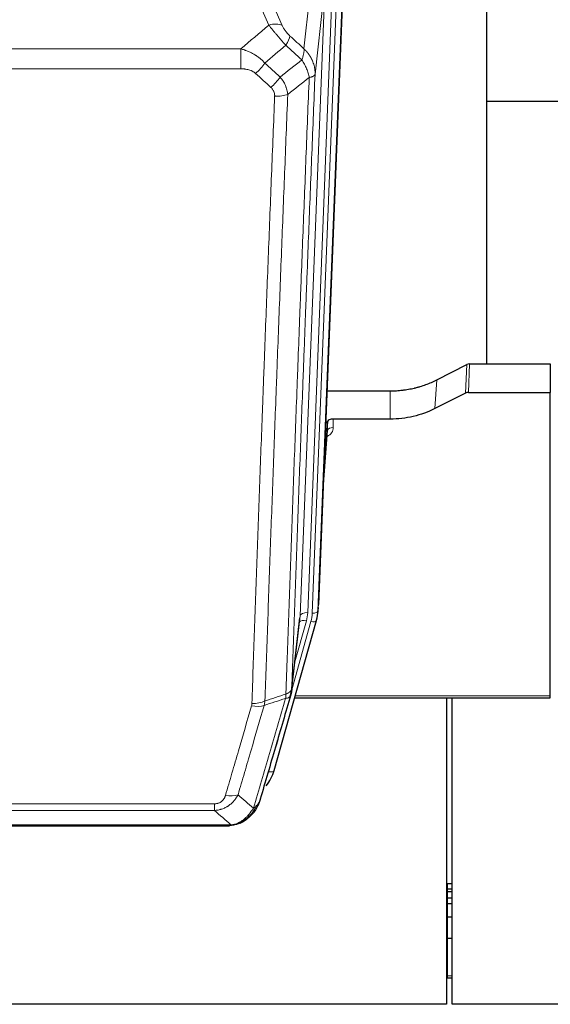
# Model space of a CAD drawing. Header units: inches. Extents: x 0 to 23760, y -13 to 16800.
# Tile 10 of 209: x 3638 to 3917, y 5763 to 6280. Entities that reach past the tile are written whole.
import ezdxf

# ---------------------------------------------------------------- set-up
doc = ezdxf.new("R2010")
doc.units = ezdxf.units.IN
doc.layers.add('254', color=7, linetype='Continuous', true_color=0xffffff)

msp = doc.modelspace()

# ---------------------------------------------------------------- linework, layer by layer
at = {"layer": '254', "color": 110, "linetype": 'Continuous', "lineweight": 13}
for p, q in [((3787.509, 6265.1), (3792.734, 6312.3)), ((3764.808, 6303.029), (3776.082, 6277.35)), ((3802.563, 6300.781), (3789.497, 5968.887)), ((3791.844, 5968.595), (3804.955, 6301.617)), ((3807.949, 6302.837), (3794.838, 5969.815)), ((3769.021, 6277.5), (3760.965, 6295.847)), ((3785.505, 5967.26), (3798.571, 6299.154)), ((3798.571, 6299.154), (3793.324, 6251.748)), ((3521.222, 6264.98), (3754.394, 6264.98)), ((3754.394, 6254.549), (3754.394, 6264.98)), ((3754.394, 6254.549), (3521.222, 6254.549)), ((3872.352, 6084.21), (3872.922, 6099.196)), ((3874.421, 6099.552), (3873.85, 6084.562)), ((3856.187, 6076.036), (3857.243, 6091.168)), ((3832.808, 6070.551), (3832.808, 6085.36)), ((3802.905, 6070.551), (3802.915, 6066.134)), ((3797.71, 6036.536), (3799.917, 6064.723)), ((3794.838, 5969.815), (3795.212, 5973.073)), ((3781.074, 5928.359), (3791.147, 5964.193)), ((3781.128, 5929.08), (3785.505, 5967.26)), ((3782.774, 5943.048), (3788.8, 5964.486)), ((3782.875, 5925.082), (3916.808, 5925.082)), ((3768.973, 5885.307), (3773.698, 5902.119)), ((3535.136, 5868.453), (3740.479, 5868.453)), ((3740.479, 5864.92), (3740.479, 5868.453)), ((3740.479, 5864.92), (3535.136, 5864.92)), ((3526.405, 5857.452), (3749.21, 5857.452)), ((3753.91, 5858.294), (3753.979, 5858.451)), ((3862.808, 5826.602), (3862.808, 5823.74)), ((3862.808, 5823.74), (3862.808, 5822.433)), ((3862.808, 5822.433), (3862.808, 5819.037)), ((3862.808, 5819.037), (3862.808, 5815.989)), ((3862.808, 5815.989), (3862.808, 5808.989)), ((3862.808, 5808.989), (3862.808, 5797.902)), ((3862.808, 5797.902), (3862.808, 5778.115)), ((3862.292, 5778.115), (3862.808, 5778.115)), ((3862.808, 5778.115), (3862.808, 5777.019)), ((3862.808, 5778.115), (3865.323, 5778.115))]:
    msp.add_line(p, q, dxfattribs=at)
at = {"layer": '254', "color": 2, "linetype": 'Continuous', "lineweight": 25}
for p, q in [((3883.468, 6099.559), (3883.468, 6313.122)), ((3808.33, 6306.274), (3795.212, 5973.073)), ((3955.501, 6237.402), (3883.52, 6237.402)), ((3857.243, 6091.168), (3872.922, 6099.196)), ((3874.421, 6099.552), (3916.808, 6099.552)), ((3916.808, 6099.552), (3916.808, 6084.562)), ((3799.633, 6085.36), (3832.808, 6085.36)), ((3872.352, 6084.21), (3856.187, 6076.036)), ((3873.85, 6084.562), (3916.808, 6084.562)), ((3916.808, 5925.082), (3916.808, 6084.562)), ((3799.906, 6069.3), (3798.084, 6046.018)), ((3799.917, 6064.723), (3799.906, 6069.3)), ((3832.808, 6070.551), (3802.905, 6070.551)), ((3797.703, 6036.345), (3799.91, 6064.544)), ((3794.716, 5968.23), (3795.09, 5971.488)), ((3771.861, 5885.881), (3794.035, 5964.767)), ((3780.999, 5927.568), (3785.415, 5966.087)), ((3794.035, 5964.767), (3794.054, 5964.863)), ((3782.588, 5924.051), (3916.808, 5924.051)), ((3862.308, 5924.051), (3862.308, 5763.117)), ((3865.308, 5763.117), (3865.308, 5924.051)), ((3916.808, 5924.051), (3916.808, 5925.082)), ((3528.747, 5856.789), (3746.868, 5856.789)), ((3753.81, 5858.265), (3753.91, 5858.294)), ((3862.292, 5826.602), (3862.808, 5826.602)), ((3862.808, 5826.602), (3865.323, 5826.602)), ((3862.292, 5823.74), (3862.808, 5823.74)), ((3862.292, 5822.433), (3862.808, 5822.433)), ((3862.292, 5819.037), (3862.808, 5819.037)), ((3862.808, 5823.74), (3865.323, 5823.74)), ((3862.808, 5822.433), (3865.323, 5822.433)), ((3862.808, 5819.037), (3865.323, 5819.037)), ((3862.292, 5815.989), (3862.808, 5815.989)), ((3862.808, 5815.989), (3865.323, 5815.989)), ((3862.292, 5808.989), (3862.808, 5808.989)), ((3862.808, 5808.989), (3865.323, 5808.989)), ((3862.292, 5797.902), (3862.808, 5797.902)), ((3862.808, 5797.902), (3865.323, 5797.902)), ((3862.292, 5777.019), (3862.808, 5777.019)), ((3862.808, 5777.019), (3865.323, 5777.019)), ((3862.308, 5763.117), (2769.529, 5763.117)), ((4982.308, 5763.117), (3865.308, 5763.117))]:
    msp.add_line(p, q, dxfattribs=at)
at = {"layer": '254', "color": 110, "linetype": 'Continuous', "lineweight": 13}
for centre, major_axis, ratio, start_param, end_param in [((3769.021, 6271.328), (-9.156, -4.02), 0.5833249, 3.617995, 4.4616661), ((3773.108, 6265.73), (-6.719, -7.407), 0.3029797, 1.994528, 2.7400357), ((3762.152, 6256.343), (-6.736, -7.391), 0.3030979, 1.2497453, 1.9956357), ((3770.161, 6249.051), (6.729, 7.397), 0.3051216, 4.388767, 5.1358022), ((3772.133, 6244.457), (-9.992, 0.404), 0.431453, 1.5882535, 2.3480729), ((3796.912, 6066.134), (6.003, -0.046), 0.8757409, 5.1963204, 6.2920244), ((3802.915, 6064.68), (-3, -0.007), 0.4848086, 4.7112485, 6.2484184), ((3789.497, 5967.04), (3.997, -0.157), 0.4614673, 1.5889619, 3.1073983), ((3765.479, 5969.637), (24.033, -0.038), 0.8858289, 6.0405671, 6.2497185), ((3791.844, 5969.98), (2.998, -0.118), 0.4614673, 4.7305545, 6.248991), ((3788.8, 5962.639), (3.851, -1.082), 0.4480327, 1.6960734, 2.8915811), ((3767.826, 5969.345), (24.033, -0.038), 0.8858289, 6.0405671, 6.2497185), ((3791.147, 5965.579), (2.888, -0.812), 0.4480327, 4.837666, 6.2831701), ((3760.175, 5926.73), (-9.994, 0.345), 0.559112, 1.5901207, 2.34753), ((3759.987, 5925.558), (-9.604, 2.788), 0.5442898, 1.7274916, 2.473129), ((3768.973, 5886.693), (2.888, -0.812), 0.4480327, 4.837666, 6.2831701), ((3746.326, 5878.675), (9.598, -2.808), 0.562843, 4.8755761, 5.6185342)]:
    msp.add_ellipse(centre, major_axis=major_axis, ratio=ratio, start_param=start_param, end_param=end_param, dxfattribs=at)
at = {"layer": '254', "color": 2, "linetype": 'Continuous', "lineweight": 25}
for centre, major_axis, ratio, start_param, end_param in [((3874.422, 6096.89), (3, -0.007), 0.8874311, 1.5734878, 2.096692), ((3873.853, 6081.933), (3, -0.011), 0.8761328, 1.5751062, 2.0983104), ((3802.904, 6069.257), (-3, 0), 0.4313147, 4.7122344, 6.2494043), ((3767.826, 5970.73), (27.027, -0.37), 0.8864308, 6.0512739, 6.2604253), ((3745.666, 5891.894), (27.014, -0.465), 0.8900028, 5.6785113, 6.0539117)]:
    msp.add_ellipse(centre, major_axis=major_axis, ratio=ratio, start_param=start_param, end_param=end_param, dxfattribs=at)
at = {"layer": '254', "color": 110, "linetype": 'Continuous', "lineweight": 13}
for points in [[(3754.394, 6264.98), (3759.266, 6269.156), (3764.142, 6273.329), (3769.021, 6277.5)], [(3780.169, 6271.752), (3782.615, 6269.533), (3785.062, 6267.315), (3787.509, 6265.1)], [(3777.916, 6266.92), (3774.265, 6263.791), (3770.617, 6260.661), (3766.97, 6257.529)], [(3786.403, 6259.214), (3783.574, 6261.78), (3780.745, 6264.349), (3777.916, 6266.92)], [(3774.983, 6250.218), (3778.792, 6253.212), (3782.598, 6256.21), (3786.403, 6259.214)], [(3766.97, 6257.529), (3769.641, 6255.09), (3772.312, 6252.653), (3774.983, 6250.218)], [(3770.161, 6244.752), (3767.491, 6247.19), (3764.822, 6249.631), (3762.152, 6252.073)], [(3790.268, 6249.968), (3786.519, 6247.007), (3782.769, 6244.052), (3779.016, 6241.1)], [(3777.827, 5923.781), (3774.08, 5922.566), (3770.332, 5921.349), (3766.584, 5920.13)], [(3767.042, 5922.503), (3767.002, 5922.096), (3766.884, 5921.293), (3766.696, 5920.514), (3766.584, 5920.13)], [(3767.042, 5922.503), (3770.708, 5923.694), (3774.374, 5924.884), (3778.039, 5926.071)], [(3752.906, 5873.133), (3755.61, 5870.814), (3758.299, 5868.494), (3760.973, 5866.171)], [(3749.21, 5857.452), (3746.317, 5859.944), (3743.407, 5862.433), (3740.479, 5864.92)]]:
    msp.add_open_spline(points, degree=3, dxfattribs=at)
for points, knots in [([(3769.021, 6277.5), (3769.343, 6277.099), (3769.673, 6276.69), (3770.35, 6275.857), (3770.698, 6275.433), (3771.231, 6274.784), (3771.412, 6274.565), (3771.685, 6274.235), (3771.777, 6274.124), (3771.915, 6273.957), (3771.962, 6273.901), (3772.054, 6273.79), (3772.101, 6273.734), (3772.519, 6273.231), (3773.27, 6272.333), (3774.035, 6271.428), (3774.614, 6270.746), (3774.808, 6270.518), (3775.1, 6270.176), (3775.198, 6270.061), (3775.344, 6269.89), (3775.393, 6269.833), (3775.491, 6269.718), (3775.54, 6269.661), (3775.98, 6269.148), (3776.37, 6268.696), (3777.146, 6267.801), (3777.532, 6267.358), (3777.916, 6266.92)], [0, 0, 0, 0, 0.125, 0.125, 0.25, 0.25, 0.3125, 0.3125, 0.34375, 0.34375, 0.359375, 0.359375, 0.375, 0.375, 0.5, 0.625, 0.625, 0.6875, 0.6875, 0.71875, 0.71875, 0.734375, 0.734375, 0.75, 0.75, 0.875, 0.875, 1, 1, 1, 1]), ([(3780.169, 6271.752), (3779.95, 6271.951), (3779.734, 6272.157), (3779.308, 6272.587), (3779.098, 6272.809), (3778.84, 6273.098), (3778.789, 6273.156), (3778.687, 6273.273), (3778.536, 6273.449), (3778.39, 6273.626), (3778.103, 6273.983), (3777.921, 6274.223), (3777.571, 6274.708), (3777.404, 6274.953), (3777.224, 6275.231), (3777.205, 6275.262), (3777.165, 6275.324), (3777.107, 6275.416), (3776.974, 6275.631), (3776.867, 6275.814), (3776.659, 6276.176), (3776.531, 6276.415), (3776.293, 6276.886), (3776.183, 6277.119), (3776.082, 6277.35)], [0, 0, 0, 0, 0.125, 0.125, 0.25, 0.25, 0.28125, 0.28125, 0.3125, 0.375, 0.375, 0.5, 0.5, 0.625, 0.625, 0.640625, 0.640625, 0.65625, 0.6875, 0.75, 0.75, 0.875, 0.875, 1, 1, 1, 1]), ([(3754.394, 6264.98), (3754.991, 6264.828), (3755.659, 6264.634), (3756.323, 6264.414), (3756.47, 6264.364), (3756.544, 6264.339), (3756.764, 6264.263), (3756.911, 6264.211), (3757.348, 6264.05), (3757.638, 6263.939), (3758.5, 6263.589), (3759.065, 6263.337), (3760.178, 6262.792), (3760.725, 6262.499), (3761.531, 6262.029), (3761.93, 6261.786), (3762.324, 6261.531), (3762.52, 6261.402), (3762.585, 6261.358), (3762.715, 6261.27), (3762.78, 6261.226), (3763.359, 6260.827), (3763.855, 6260.455), (3764.81, 6259.678), (3765.269, 6259.272), (3766.149, 6258.427), (3766.569, 6257.987), (3766.97, 6257.529)], [0, 0, 0, 0, 0.125, 0.140625, 0.140625, 0.15625, 0.15625, 0.1875, 0.1875, 0.25, 0.25, 0.375, 0.375, 0.5, 0.5, 0.5625, 0.59375, 0.59375, 0.609375, 0.609375, 0.625, 0.625, 0.75, 0.75, 0.875, 0.875, 1, 1, 1, 1]), ([(3787.509, 6265.1), (3787.555, 6264.727), (3787.564, 6264.316), (3787.523, 6263.651), (3787.501, 6263.421), (3787.438, 6262.947), (3787.398, 6262.703), (3787.302, 6262.202), (3787.245, 6261.945), (3787.116, 6261.421), (3787.044, 6261.154), (3786.885, 6260.612), (3786.798, 6260.336), (3786.61, 6259.779), (3786.51, 6259.497), (3786.403, 6259.214)], [0, 0, 0, 0, 0.25, 0.25, 0.375, 0.375, 0.5, 0.5, 0.625, 0.625, 0.75, 0.75, 0.875, 0.875, 1, 1, 1, 1]), ([(3787.509, 6265.1), (3787.526, 6265.083), (3787.56, 6265.049), (3787.612, 6264.999), (3787.663, 6264.948), (3787.714, 6264.897), (3787.765, 6264.846), (3787.816, 6264.795), (3787.866, 6264.744), (3787.917, 6264.692), (3787.967, 6264.641), (3788.017, 6264.589), (3788.067, 6264.537), (3788.117, 6264.485), (3788.166, 6264.432), (3788.216, 6264.38), (3788.265, 6264.327), (3788.314, 6264.274), (3788.363, 6264.221), (3788.412, 6264.168), (3788.461, 6264.114), (3788.509, 6264.061), (3788.557, 6264.007), (3788.605, 6263.953), (3788.653, 6263.899), (3788.701, 6263.845), (3788.749, 6263.79), (3788.796, 6263.736), (3788.843, 6263.681), (3788.89, 6263.626), (3788.937, 6263.571), (3788.984, 6263.516), (3789.03, 6263.46), (3789.077, 6263.405), (3789.123, 6263.349), (3789.169, 6263.293), (3789.214, 6263.237), (3789.26, 6263.181), (3789.305, 6263.124), (3789.35, 6263.068), (3789.395, 6263.011), (3789.44, 6262.954), (3789.485, 6262.897), (3789.529, 6262.84), (3789.573, 6262.782), (3789.617, 6262.725), (3789.661, 6262.667), (3789.704, 6262.609), (3789.748, 6262.551), (3789.791, 6262.493), (3789.834, 6262.435), (3789.877, 6262.376), (3789.919, 6262.318), (3789.962, 6262.259), (3790.004, 6262.2), (3790.046, 6262.141), (3790.087, 6262.082), (3790.129, 6262.022), (3790.17, 6261.963), (3790.211, 6261.903), (3790.252, 6261.843), (3790.293, 6261.783), (3790.333, 6261.723), (3790.373, 6261.663), (3790.413, 6261.602), (3790.453, 6261.542), (3790.492, 6261.481), (3790.532, 6261.42), (3790.571, 6261.359), (3790.61, 6261.298), (3790.648, 6261.236), (3790.687, 6261.175), (3790.725, 6261.113), (3790.763, 6261.051), (3790.8, 6260.99), (3790.838, 6260.927), (3790.875, 6260.865), (3790.912, 6260.803), (3790.949, 6260.74), (3790.985, 6260.678), (3791.022, 6260.615), (3791.058, 6260.552), (3791.094, 6260.489), (3791.129, 6260.426), (3791.164, 6260.363), (3791.199, 6260.299), (3791.234, 6260.236), (3791.269, 6260.172), (3791.303, 6260.108), (3791.337, 6260.044), (3791.371, 6259.98), (3791.405, 6259.916), (3791.438, 6259.852), (3791.471, 6259.787), (3791.504, 6259.722), (3791.536, 6259.658), (3791.569, 6259.593), (3791.601, 6259.528), (3791.633, 6259.463), (3791.664, 6259.397), (3791.695, 6259.332), (3791.726, 6259.267), (3791.757, 6259.201), (3791.788, 6259.135), (3791.818, 6259.069), (3791.848, 6259.003), (3791.878, 6258.937), (3791.907, 6258.871), (3792.105, 6258.42), (3792.439, 6257.57), (3792.828, 6256.302), (3793.114, 6255.003), (3793.291, 6253.681), (3793.334, 6252.754), (3793.334, 6252.23), (3793.333, 6252.109), (3793.331, 6251.989), (3793.328, 6251.869), (3793.325, 6251.788), (3793.324, 6251.748)], [0, 0, 0, 0, 0.0045083, 0.0090195, 0.0135338, 0.0180512, 0.0225715, 0.0270949, 0.0316214, 0.0361509, 0.0406834, 0.0452189, 0.0497575, 0.0542992, 0.0588439, 0.0633916, 0.0679424, 0.0724963, 0.0770532, 0.0816132, 0.0861762, 0.0907423, 0.0953114, 0.0998837, 0.104459, 0.1090373, 0.1136188, 0.1182033, 0.1227909, 0.1273815, 0.1319753, 0.1365721, 0.141172, 0.145775, 0.1503811, 0.1549903, 0.1596025, 0.1642179, 0.1688364, 0.1734579, 0.1780826, 0.1827103, 0.1873412, 0.1919752, 0.1966123, 0.2012524, 0.2058957, 0.2105422, 0.2151917, 0.2198443, 0.2245001, 0.229159, 0.233821, 0.2384861, 0.2431544, 0.2478258, 0.2525003, 0.2571779, 0.2618587, 0.2665427, 0.2712297, 0.2759199, 0.2806133, 0.2853097, 0.2900094, 0.2947122, 0.2994181, 0.3041272, 0.3088394, 0.3135548, 0.3182733, 0.322995, 0.3277199, 0.3324479, 0.3371791, 0.3419135, 0.346651, 0.3513917, 0.3561355, 0.3608826, 0.3656328, 0.3703861, 0.3751427, 0.3799024, 0.3846654, 0.3894315, 0.3942008, 0.3989732, 0.4037489, 0.4085278, 0.4133098, 0.4180951, 0.4228835, 0.4276751, 0.43247, 0.437268, 0.4420692, 0.4468737, 0.4516813, 0.4564922, 0.4613063, 0.4661235, 0.470944, 0.4757677, 0.4805947, 0.4854248, 0.4902582, 0.4950947, 0.4999345, 0.5888915, 0.6791125, 0.7706071, 0.8633844, 0.9574535, 0.965938, 0.9744348, 0.9829441, 0.9914659, 1, 1, 1, 1]), ([(3786.403, 6259.214), (3786.906, 6258.465), (3787.368, 6257.699), (3787.995, 6256.537), (3788.192, 6256.147), (3788.564, 6255.366), (3788.739, 6254.975), (3789.227, 6253.801), (3789.504, 6253.019), (3789.961, 6251.475), (3790.139, 6250.712), (3790.268, 6249.968)], [0, 0, 0, 0, 0.25, 0.25, 0.375, 0.375, 0.5, 0.5, 0.75, 0.75, 1, 1, 1, 1]), ([(3754.394, 6254.549), (3754.748, 6254.549), (3755.101, 6254.538), (3755.542, 6254.511), (3755.63, 6254.505), (3755.806, 6254.492), (3755.894, 6254.484), (3756.158, 6254.459), (3756.333, 6254.44), (3756.855, 6254.373), (3757.199, 6254.316), (3757.882, 6254.177), (3758.22, 6254.095), (3758.887, 6253.9), (3759.217, 6253.789), (3759.583, 6253.644), (3759.623, 6253.628), (3759.704, 6253.594), (3759.824, 6253.544), (3760.102, 6253.422), (3760.334, 6253.308), (3760.788, 6253.07), (3761.08, 6252.895), (3761.636, 6252.512), (3761.902, 6252.302), (3762.152, 6252.073)], [0, 0, 0, 0, 0.125, 0.125, 0.15625, 0.15625, 0.1875, 0.1875, 0.25, 0.25, 0.375, 0.375, 0.5, 0.5, 0.625, 0.625, 0.640625, 0.640625, 0.65625, 0.6875, 0.75, 0.75, 0.875, 0.875, 1, 1, 1, 1]), ([(3774.983, 6250.218), (3775.274, 6249.874), (3775.551, 6249.523), (3775.88, 6249.075), (3775.945, 6248.985), (3776.073, 6248.804), (3776.136, 6248.713), (3776.323, 6248.44), (3776.443, 6248.257), (3776.792, 6247.704), (3777.227, 6246.957), (3777.6, 6246.194), (3777.856, 6245.615), (3777.937, 6245.421), (3778.053, 6245.128), (3778.091, 6245.03), (3778.164, 6244.834), (3778.2, 6244.736), (3778.372, 6244.245), (3778.493, 6243.853), (3778.7, 6243.067), (3778.874, 6242.281), (3778.98, 6241.494), (3779.016, 6241.1)], [0, 0, 0, 0, 0.125, 0.125, 0.15625, 0.15625, 0.1875, 0.1875, 0.25, 0.25, 0.375, 0.5, 0.5, 0.5625, 0.5625, 0.59375, 0.59375, 0.625, 0.625, 0.75, 0.75, 0.875, 1, 1, 1, 1]), ([(3778.039, 5926.071), (3778.095, 5927.683), (3778.151, 5929.297), (3778.263, 5932.526), (3778.431, 5937.373), (3778.827, 5948.708), (3779.17, 5958.468), (3779.863, 5978.044), (3780.804, 6004.3), (3782.262, 6044.145), (3783.267, 6071.016), (3783.841, 6086.217), (3783.904, 6087.907), (3784.032, 6091.29), (3784.225, 6096.367), (3784.676, 6108.238), (3785.068, 6118.453), (3785.396, 6126.987), (3785.462, 6128.695), (3785.594, 6132.113), (3785.792, 6137.243), (3786.257, 6149.235), (3786.66, 6159.551), (3787.472, 6180.233), (3788.569, 6207.941), (3789.697, 6235.915), (3790.268, 6249.968)], [0, 0, 0, 0, 0.015625, 0.015625, 0.03125, 0.0625, 0.125, 0.125, 0.25, 0.375, 0.5, 0.5, 0.515625, 0.515625, 0.53125, 0.5625, 0.625, 0.625, 0.640625, 0.640625, 0.65625, 0.6875, 0.75, 0.75, 0.875, 1, 1, 1, 1]), ([(3793.324, 6251.748), (3792.754, 6237.748), (3791.629, 6209.881), (3790.535, 6182.277), (3789.726, 6161.673), (3789.324, 6151.396), (3788.86, 6139.449), (3788.663, 6134.338), (3788.531, 6130.933), (3788.465, 6129.232), (3788.138, 6120.73), (3787.747, 6110.554), (3787.297, 6098.728), (3787.105, 6093.67), (3786.977, 6090.3), (3786.914, 6088.616), (3786.341, 6073.472), (3785.34, 6046.704), (3783.885, 6007.01), (3782.479, 5967.776), (3781.573, 5941.927), (3781.128, 5929.08)], [0, 0, 0, 0, 0.125, 0.25, 0.25, 0.3125, 0.34375, 0.359375, 0.359375, 0.375, 0.375, 0.4375, 0.46875, 0.484375, 0.484375, 0.5, 0.5, 0.625, 0.75, 0.875, 1, 1, 1, 1]), ([(3790.268, 6249.968), (3790.495, 6250.004), (3790.711, 6250.046), (3791.121, 6250.142), (3791.315, 6250.195), (3791.679, 6250.311), (3791.849, 6250.375), (3792.163, 6250.51), (3792.308, 6250.583), (3792.569, 6250.736), (3792.686, 6250.817), (3792.892, 6250.986), (3792.981, 6251.075), (3793.204, 6251.349), (3793.294, 6251.544), (3793.324, 6251.748)], [0, 0, 0, 0, 0.125, 0.125, 0.25, 0.25, 0.375, 0.375, 0.5, 0.5, 0.625, 0.625, 0.75, 0.75, 1, 1, 1, 1]), ([(3770.161, 6244.752), (3770.327, 6244.599), (3770.485, 6244.441), (3770.671, 6244.233), (3770.708, 6244.192), (3770.78, 6244.107), (3770.816, 6244.064), (3770.92, 6243.935), (3770.987, 6243.847), (3771.18, 6243.581), (3771.414, 6243.216), (3771.605, 6242.831), (3771.731, 6242.534), (3771.77, 6242.434), (3771.824, 6242.282), (3771.842, 6242.231), (3771.875, 6242.129), (3771.891, 6242.077), (3771.967, 6241.82), (3772.015, 6241.613), (3772.088, 6241.197), (3772.112, 6240.987), (3772.139, 6240.565), (3772.142, 6240.353), (3772.133, 6240.14)], [0, 0, 0, 0, 0.125, 0.125, 0.15625, 0.15625, 0.1875, 0.1875, 0.25, 0.25, 0.375, 0.5, 0.5, 0.5625, 0.5625, 0.59375, 0.59375, 0.625, 0.625, 0.75, 0.75, 0.875, 0.875, 1, 1, 1, 1]), ([(3760.175, 5921.137), (3760.612, 5933.85), (3761.503, 5959.428), (3762.423, 5985.308), (3763.125, 6004.831), (3763.361, 6011.357), (3763.837, 6024.448), (3764.077, 6031.012), (3764.802, 6050.761), (3765.293, 6063.999), (3765.917, 6080.634), (3766.042, 6083.965), (3766.294, 6090.636), (3766.672, 6100.654), (3767.054, 6110.708), (3767.825, 6130.867), (3768.867, 6157.875), (3770.475, 6198.779), (3771.576, 6226.309), (3772.133, 6240.14)], [0, 0, 0, 0, 0.125, 0.25, 0.25, 0.3125, 0.3125, 0.375, 0.375, 0.5, 0.5, 0.53125, 0.53125, 0.5625, 0.625, 0.625, 0.75, 0.875, 1, 1, 1, 1]), ([(3779.016, 6241.1), (3778.458, 6227.288), (3777.356, 6199.792), (3775.746, 6158.94), (3774.703, 6131.966), (3773.931, 6111.833), (3773.548, 6101.792), (3773.169, 6091.786), (3772.918, 6085.124), (3772.792, 6081.797), (3772.168, 6065.183), (3771.676, 6051.963), (3770.95, 6032.239), (3770.709, 6025.683), (3770.233, 6012.609), (3769.997, 6006.09), (3769.294, 5986.592), (3768.372, 5960.745), (3767.48, 5935.2), (3767.042, 5922.503)], [0, 0, 0, 0, 0.125, 0.25, 0.375, 0.375, 0.4375, 0.46875, 0.46875, 0.5, 0.5, 0.625, 0.625, 0.6875, 0.6875, 0.75, 0.75, 0.875, 1, 1, 1, 1]), ([(3778.039, 5926.071), (3778.052, 5926.076), (3778.077, 5926.086), (3778.115, 5926.1), (3778.153, 5926.115), (3778.191, 5926.13), (3778.23, 5926.145), (3778.268, 5926.16), (3778.307, 5926.176), (3778.345, 5926.192), (3778.384, 5926.208), (3778.423, 5926.225), (3778.462, 5926.241), (3778.501, 5926.259), (3778.54, 5926.276), (3778.579, 5926.294), (3778.618, 5926.312), (3778.657, 5926.33), (3778.696, 5926.348), (3778.735, 5926.367), (3778.774, 5926.386), (3778.814, 5926.406), (3778.853, 5926.425), (3778.892, 5926.445), (3778.931, 5926.466), (3778.97, 5926.486), (3779.01, 5926.507), (3779.049, 5926.528), (3779.088, 5926.55), (3779.127, 5926.572), (3779.166, 5926.594), (3779.205, 5926.617), (3779.243, 5926.639), (3779.282, 5926.663), (3779.321, 5926.686), (3779.359, 5926.71), (3779.398, 5926.734), (3779.436, 5926.758), (3779.474, 5926.783), (3779.512, 5926.808), (3779.55, 5926.834), (3779.587, 5926.86), (3779.625, 5926.886), (3779.662, 5926.912), (3779.699, 5926.939), (3779.736, 5926.966), (3779.773, 5926.994), (3779.809, 5927.021), (3779.846, 5927.05), (3779.881, 5927.078), (3779.917, 5927.107), (3779.953, 5927.136), (3779.988, 5927.166), (3780.023, 5927.196), (3780.057, 5927.226), (3780.092, 5927.257), (3780.126, 5927.288), (3780.159, 5927.319), (3780.192, 5927.351), (3780.228, 5927.385), (3780.264, 5927.422), (3780.303, 5927.461), (3780.34, 5927.501), (3780.377, 5927.54), (3780.413, 5927.58), (3780.448, 5927.62), (3780.482, 5927.661), (3780.516, 5927.701), (3780.548, 5927.742), (3780.58, 5927.783), (3780.611, 5927.824), (3780.641, 5927.866), (3780.67, 5927.907), (3780.698, 5927.949), (3780.726, 5927.991), (3780.753, 5928.033), (3780.778, 5928.075), (3780.803, 5928.117), (3780.827, 5928.16), (3780.85, 5928.203), (3780.873, 5928.245), (3780.894, 5928.288), (3780.915, 5928.331), (3780.934, 5928.375), (3780.953, 5928.418), (3780.971, 5928.461), (3780.988, 5928.505), (3781.004, 5928.549), (3781.019, 5928.592), (3781.034, 5928.636), (3781.047, 5928.68), (3781.06, 5928.724), (3781.072, 5928.769), (3781.082, 5928.813), (3781.092, 5928.857), (3781.101, 5928.902), (3781.109, 5928.946), (3781.117, 5928.991), (3781.123, 5929.035), (3781.127, 5929.065), (3781.128, 5929.08)], [0, 0, 0, 0, 0.0069372, 0.0139334, 0.0209887, 0.028103, 0.0352764, 0.0425088, 0.0498003, 0.0571509, 0.0645605, 0.0720292, 0.0795569, 0.0871437, 0.0947896, 0.1024945, 0.1102584, 0.1180815, 0.1259636, 0.1339048, 0.141905, 0.1499643, 0.1580827, 0.1662601, 0.1744966, 0.1827922, 0.1911468, 0.1995605, 0.2080333, 0.2165651, 0.225156, 0.233806, 0.2425151, 0.2512832, 0.2601104, 0.2689967, 0.277942, 0.2869465, 0.29601, 0.3051325, 0.3143142, 0.3235549, 0.3328547, 0.3422136, 0.3516315, 0.3611085, 0.3706446, 0.3802398, 0.3898941, 0.3996074, 0.4093798, 0.4192113, 0.4291019, 0.4390515, 0.4490602, 0.459128, 0.4692549, 0.4794409, 0.4896859, 0.4999901, 0.5124905, 0.524991, 0.5374914, 0.5499918, 0.5624922, 0.5749926, 0.587493, 0.5999934, 0.6124937, 0.6249941, 0.6374944, 0.6499948, 0.6624951, 0.6749954, 0.6874957, 0.699996, 0.7124963, 0.7249966, 0.7374968, 0.7499971, 0.7624973, 0.7749976, 0.7874978, 0.799998, 0.8124982, 0.8249984, 0.8374986, 0.8499988, 0.8624989, 0.8749991, 0.8874992, 0.8999993, 0.9124995, 0.9249996, 0.9374997, 0.9499998, 0.9624998, 0.9749999, 0.9875, 1, 1, 1, 1]), ([(3760.973, 5866.171), (3762.371, 5870.925), (3763.77, 5875.692), (3766.573, 5885.247), (3767.976, 5890.037), (3772.189, 5904.44), (3775.005, 5914.088), (3777.827, 5923.781)], [0, 0, 0, 0, 0.25, 0.25, 0.5, 0.5, 1, 1, 1, 1]), ([(3778.039, 5926.071), (3778.018, 5925.67), (3778.003, 5925.283), (3777.944, 5924.525), (3777.902, 5924.153), (3777.827, 5923.781)], [0, 0, 0, 0, 0.5, 0.5, 1, 1, 1, 1]), ([(3777.827, 5923.781), (3778.236, 5923.815), (3778.608, 5923.885), (3779.267, 5924.088), (3779.552, 5924.222), (3780.024, 5924.544), (3780.21, 5924.733), (3780.473, 5925.152), (3780.551, 5925.383), (3780.572, 5925.629)], [0, 0, 0, 0, 0.25, 0.25, 0.5, 0.5, 0.75, 0.75, 1, 1, 1, 1]), ([(3746.326, 5872.888), (3747.46, 5876.781), (3748.595, 5880.68), (3750.868, 5888.495), (3752.005, 5892.411), (3755.42, 5904.179), (3757.702, 5912.054), (3759.987, 5919.959)], [0, 0, 0, 0, 0.25, 0.25, 0.5, 0.5, 1, 1, 1, 1]), ([(3766.584, 5920.13), (3764.295, 5912.237), (3762.011, 5904.374), (3758.592, 5892.624), (3757.453, 5888.715), (3755.178, 5880.913), (3754.041, 5877.019), (3752.906, 5873.133)], [0, 0, 0, 0, 0.5, 0.5, 0.75, 0.75, 1, 1, 1, 1]), ([(3760.175, 5921.137), (3760.168, 5920.938), (3760.149, 5920.74), (3760.087, 5920.348), (3760.043, 5920.153), (3759.987, 5919.959)], [0, 0, 0, 0, 0.5, 0.5, 1, 1, 1, 1]), ([(3752.906, 5873.133), (3752.608, 5872.565), (3752.282, 5872.018), (3751.569, 5870.967), (3751.183, 5870.462), (3750.554, 5869.74), (3750.282, 5869.446), (3749.997, 5869.162), (3749.882, 5869.049), (3749.824, 5868.993), (3749.648, 5868.826), (3749.53, 5868.717), (3748.927, 5868.181), (3748.418, 5867.784), (3747.746, 5867.33), (3747.61, 5867.241), (3747.403, 5867.111), (3747.333, 5867.068), (3747.193, 5866.983), (3747.123, 5866.942), (3746.771, 5866.737), (3746.484, 5866.583), (3745.608, 5866.15), (3745.003, 5865.9), (3744.3, 5865.662), (3744.221, 5865.637), (3744.064, 5865.587), (3743.984, 5865.562), (3743.746, 5865.491), (3743.587, 5865.446), (3743.107, 5865.319), (3742.785, 5865.244), (3741.81, 5865.053), (3741.149, 5864.966), (3740.479, 5864.92)], [0, 0, 0, 0, 0.125, 0.125, 0.25, 0.25, 0.3125, 0.328125, 0.328125, 0.34375, 0.34375, 0.375, 0.375, 0.5, 0.5, 0.53125, 0.53125, 0.546875, 0.546875, 0.5625, 0.5625, 0.625, 0.625, 0.75, 0.75, 0.765625, 0.765625, 0.78125, 0.78125, 0.8125, 0.8125, 0.875, 0.875, 1, 1, 1, 1]), ([(3746.326, 5872.888), (3746.305, 5872.816), (3746.283, 5872.744), (3746.237, 5872.601), (3746.213, 5872.529), (3746.137, 5872.316), (3746.083, 5872.175), (3745.965, 5871.897), (3745.901, 5871.76), (3745.765, 5871.488), (3745.691, 5871.354), (3745.534, 5871.09), (3745.45, 5870.96), (3745.315, 5870.768), (3745.268, 5870.704), (3745.172, 5870.578), (3745.122, 5870.516), (3744.968, 5870.332), (3744.86, 5870.213), (3744.632, 5869.983), (3744.513, 5869.873), (3744.323, 5869.714), (3744.226, 5869.637), (3744.125, 5869.562), (3744.057, 5869.512), (3744.022, 5869.488), (3743.848, 5869.368), (3743.703, 5869.278), (3743.256, 5869.03), (3742.94, 5868.89), (3742.519, 5868.751), (3742.434, 5868.724), (3742.261, 5868.676), (3742.174, 5868.653), (3741.913, 5868.591), (3741.737, 5868.558), (3741.382, 5868.505), (3741.203, 5868.485), (3740.843, 5868.459), (3740.662, 5868.453), (3740.479, 5868.453)], [0, 0, 0, 0, 0.03125, 0.03125, 0.0625, 0.0625, 0.125, 0.125, 0.1875, 0.1875, 0.25, 0.25, 0.3125, 0.3125, 0.34375, 0.34375, 0.375, 0.375, 0.4375, 0.4375, 0.5, 0.5, 0.53125, 0.546875, 0.546875, 0.5625, 0.5625, 0.625, 0.625, 0.75, 0.75, 0.78125, 0.78125, 0.8125, 0.8125, 0.875, 0.875, 0.9375, 0.9375, 1, 1, 1, 1]), ([(3760.973, 5866.171), (3760.28, 5865.056), (3759.514, 5863.958), (3758.387, 5862.608), (3758.097, 5862.28), (3757.798, 5861.964)], [0, 0, 0, 0, 0.75, 0.75, 1, 1, 1, 1]), ([(3762.68, 5867.501), (3761.982, 5866.049), (3761.111, 5864.654), (3759.75, 5862.971), (3759.393, 5862.565), (3759.022, 5862.176)], [0, 0, 0, 0, 0.75, 0.75, 1, 1, 1, 1]), ([(3762.68, 5867.501), (3762.557, 5867.379), (3762.429, 5867.26), (3762.097, 5866.968), (3761.886, 5866.799), (3761.445, 5866.475), (3761.214, 5866.319), (3760.973, 5866.171)], [0, 0, 0, 0, 0.25, 0.25, 0.625, 0.625, 1, 1, 1, 1]), ([(3763.891, 5869.086), (3763.852, 5869.015), (3763.811, 5868.945), (3763.644, 5868.667), (3763.505, 5868.464), (3763.201, 5868.067), (3763.037, 5867.874), (3762.802, 5867.624), (3762.742, 5867.562), (3762.68, 5867.501)], [0, 0, 0, 0, 0.125, 0.125, 0.5, 0.5, 0.875, 0.875, 1, 1, 1, 1]), ([(3757.798, 5861.964), (3757.648, 5861.806), (3757.497, 5861.65), (3756.882, 5861.042), (3756.403, 5860.613), (3755.409, 5859.827), (3754.894, 5859.469), (3754.187, 5859.044), (3754.009, 5858.942), (3753.828, 5858.845)], [0, 0, 0, 0, 0.125, 0.125, 0.5, 0.5, 0.875, 0.875, 1, 1, 1, 1]), ([(3759.022, 5862.176), (3758.923, 5862.15), (3758.822, 5862.127), (3758.565, 5862.076), (3758.408, 5862.053), (3758.097, 5862.009), (3757.944, 5861.988), (3757.798, 5861.964)], [0, 0, 0, 0, 0.25, 0.25, 0.625, 0.625, 1, 1, 1, 1]), ([(3760.008, 5862.661), (3759.977, 5862.635), (3759.945, 5862.608), (3759.81, 5862.507), (3759.697, 5862.437), (3759.448, 5862.315), (3759.312, 5862.263), (3759.12, 5862.204), (3759.071, 5862.19), (3759.022, 5862.176)], [0, 0, 0, 0, 0.125, 0.125, 0.5, 0.5, 0.875, 0.875, 1, 1, 1, 1]), ([(3748.34, 5856.931), (3748.348, 5856.933), (3748.364, 5856.937), (3748.387, 5856.943), (3748.411, 5856.948), (3748.434, 5856.954), (3748.456, 5856.96), (3748.478, 5856.966), (3748.5, 5856.972), (3748.522, 5856.978), (3748.543, 5856.984), (3748.564, 5856.991), (3748.585, 5856.997), (3748.605, 5857.003), (3748.625, 5857.01), (3748.645, 5857.017), (3748.664, 5857.023), (3748.683, 5857.03), (3748.702, 5857.037), (3748.72, 5857.044), (3748.738, 5857.051), (3748.756, 5857.058), (3748.773, 5857.065), (3748.79, 5857.072), (3748.807, 5857.08), (3748.823, 5857.087), (3748.839, 5857.094), (3748.855, 5857.102), (3748.87, 5857.11), (3748.885, 5857.117), (3748.9, 5857.125), (3748.914, 5857.133), (3748.928, 5857.141), (3748.942, 5857.149), (3748.955, 5857.157), (3748.968, 5857.165), (3748.981, 5857.173), (3748.994, 5857.181), (3749.006, 5857.189), (3749.017, 5857.197), (3749.029, 5857.206), (3749.04, 5857.214), (3749.05, 5857.223), (3749.061, 5857.231), (3749.071, 5857.24), (3749.081, 5857.248), (3749.09, 5857.257), (3749.099, 5857.266), (3749.108, 5857.275), (3749.116, 5857.284), (3749.124, 5857.293), (3749.132, 5857.302), (3749.139, 5857.311), (3749.146, 5857.32), (3749.153, 5857.329), (3749.159, 5857.338), (3749.166, 5857.347), (3749.171, 5857.357), (3749.177, 5857.366), (3749.182, 5857.375), (3749.187, 5857.385), (3749.191, 5857.394), (3749.195, 5857.404), (3749.199, 5857.413), (3749.202, 5857.423), (3749.205, 5857.432), (3749.208, 5857.442), (3749.21, 5857.449), (3749.21, 5857.452)], [0, 0, 0, 0, 0.0185022, 0.0368847, 0.0551481, 0.073293, 0.0913199, 0.1092294, 0.1270222, 0.1446988, 0.1622598, 0.1797059, 0.1970378, 0.2142561, 0.2313614, 0.2483544, 0.265236, 0.2820066, 0.2986672, 0.3152184, 0.331661, 0.3479958, 0.3642235, 0.380345, 0.3963611, 0.4122725, 0.4280803, 0.4437851, 0.459388, 0.4748898, 0.4902915, 0.5055939, 0.5207981, 0.535905, 0.5509156, 0.565831, 0.5806521, 0.5953801, 0.6100159, 0.6245607, 0.6390157, 0.6533819, 0.6676604, 0.6818526, 0.6959596, 0.7099825, 0.7239227, 0.7377815, 0.75156, 0.7652597, 0.7788818, 0.7924277, 0.8058989, 0.8192966, 0.8326224, 0.8458776, 0.8590638, 0.8721825, 0.8852351, 0.8982233, 0.9111485, 0.9240124, 0.9368166, 0.9495628, 0.9622525, 0.9748874, 0.9874694, 1, 1, 1, 1]), ([(3753.828, 5858.845), (3753.468, 5858.65), (3753.101, 5858.474), (3751.607, 5857.848), (3750.431, 5857.554), (3749.21, 5857.452)], [0, 0, 0, 0, 0.25, 0.25, 1, 1, 1, 1]), ([(3753.979, 5858.451), (3753.98, 5858.481), (3753.979, 5858.513), (3753.965, 5858.599), (3753.949, 5858.654), (3753.901, 5858.758), (3753.869, 5858.807), (3753.828, 5858.845)], [0, 0, 0, 0, 0.25, 0.25, 0.625, 0.625, 1, 1, 1, 1])]:
    msp.add_open_spline(points, degree=3, knots=knots, dxfattribs=at)
at = {"layer": '254', "color": 2, "linetype": 'Continuous', "lineweight": 25}
for points, knots in [([(3832.808, 6085.36), (3833.878, 6085.36), (3836.013, 6085.423), (3838.138, 6085.609), (3839.464, 6085.764), (3839.729, 6085.797), (3840.258, 6085.867), (3841.049, 6085.977), (3841.837, 6086.104), (3843.408, 6086.382), (3844.447, 6086.597), (3845.61, 6086.874), (3845.739, 6086.905), (3845.996, 6086.968), (3846.382, 6087.065), (3847.278, 6087.299), (3848.038, 6087.517), (3849.548, 6087.972), (3851.535, 6088.637), (3853.469, 6089.414), (3855.377, 6090.248), (3856.317, 6090.693), (3857.243, 6091.168)], [0, 0, 0, 0, 0.125, 0.25, 0.25, 0.28125, 0.28125, 0.3125, 0.375, 0.375, 0.5, 0.5, 0.515625, 0.515625, 0.53125, 0.5625, 0.625, 0.625, 0.75, 0.875, 0.875, 1, 1, 1, 1]), ([(3856.187, 6076.036), (3852.654, 6074.25), (3848.852, 6072.871), (3840.969, 6071.021), (3836.889, 6070.551), (3832.808, 6070.551)], [0, 0, 0, 0, 0.5, 0.5, 1, 1, 1, 1]), ([(3781.128, 5929.08), (3781.128, 5929.069), (3781.127, 5929.029), (3781.123, 5928.943), (3781.116, 5928.804), (3781.105, 5928.611), (3781.086, 5928.365), (3781.057, 5928.066), (3781.016, 5927.714), (3780.972, 5927.414), (3780.933, 5927.183), (3780.908, 5927.04), (3780.882, 5926.901), (3780.855, 5926.766), (3780.827, 5926.635), (3780.8, 5926.507), (3780.771, 5926.384), (3780.743, 5926.265), (3780.715, 5926.149), (3780.686, 5926.038), (3780.657, 5925.93), (3780.629, 5925.826), (3780.601, 5925.726), (3780.582, 5925.661), (3780.572, 5925.629)], [0, 0, 0, 0, 0.0092499, 0.0337179, 0.073404, 0.128308, 0.1984299, 0.2837694, 0.3843264, 0.5001005, 0.5424888, 0.5838484, 0.6241794, 0.6634821, 0.7017567, 0.7390032, 0.7752221, 0.8104134, 0.8445775, 0.8777146, 0.909825, 0.9409091, 0.9709673, 1, 1, 1, 1]), ([(3780.572, 5925.629), (3777.886, 5916.418), (3775.207, 5907.248), (3771.196, 5893.556), (3769.86, 5889.002), (3767.193, 5879.915), (3765.86, 5875.382), (3764.53, 5870.86)], [0, 0, 0, 0, 0.5, 0.5, 0.75, 0.75, 1, 1, 1, 1]), ([(3764.53, 5870.86), (3764.524, 5870.838), (3764.512, 5870.794), (3764.494, 5870.728), (3764.476, 5870.662), (3764.457, 5870.597), (3764.438, 5870.532), (3764.42, 5870.467), (3764.401, 5870.403), (3764.382, 5870.338), (3764.362, 5870.275), (3764.343, 5870.211), (3764.323, 5870.148), (3764.304, 5870.085), (3764.284, 5870.022), (3764.264, 5869.959), (3764.243, 5869.897), (3764.223, 5869.835), (3764.202, 5869.774), (3764.182, 5869.712), (3764.161, 5869.651), (3764.14, 5869.591), (3764.119, 5869.53), (3764.098, 5869.47), (3764.076, 5869.41), (3764.055, 5869.351), (3764.033, 5869.291), (3764.011, 5869.232), (3763.99, 5869.174), (3763.968, 5869.115), (3763.946, 5869.057), (3763.923, 5868.999), (3763.901, 5868.941), (3763.879, 5868.884), (3763.856, 5868.827), (3763.833, 5868.77), (3763.811, 5868.714), (3763.788, 5868.658), (3763.765, 5868.602), (3763.742, 5868.546), (3763.719, 5868.491), (3763.696, 5868.436), (3763.672, 5868.381), (3763.649, 5868.327), (3763.625, 5868.273), (3763.602, 5868.219), (3763.578, 5868.165), (3763.555, 5868.112), (3763.531, 5868.059), (3763.507, 5868.006), (3763.483, 5867.953), (3763.459, 5867.901), (3763.435, 5867.849), (3763.411, 5867.798), (3763.387, 5867.746), (3763.362, 5867.695), (3763.338, 5867.644), (3763.314, 5867.594), (3763.289, 5867.544), (3763.265, 5867.494), (3763.24, 5867.444), (3763.216, 5867.394), (3763.191, 5867.345), (3763.166, 5867.296), (3763.142, 5867.248), (3763.117, 5867.2), (3763.099, 5867.164), (3763.088, 5867.144), (3763.086, 5867.14)], [0, 0, 0, 0, 0.0171812, 0.0343046, 0.0513704, 0.0683783, 0.0853286, 0.1022212, 0.119056, 0.1358331, 0.1525524, 0.1692141, 0.185818, 0.2023642, 0.2188526, 0.2352834, 0.2516564, 0.2679717, 0.2842292, 0.3004291, 0.3165712, 0.3326555, 0.3486822, 0.3646511, 0.3805623, 0.3964158, 0.4122116, 0.4279496, 0.4436299, 0.4592525, 0.4748173, 0.4903244, 0.5057738, 0.5211655, 0.5364994, 0.5517757, 0.5669942, 0.5821549, 0.597258, 0.6123033, 0.6272909, 0.6422208, 0.6570929, 0.6719073, 0.686664, 0.701363, 0.7160042, 0.7305878, 0.7451136, 0.7595816, 0.773992, 0.7883446, 0.8026395, 0.8168767, 0.8310561, 0.8451778, 0.8592418, 0.8732481, 0.8871967, 0.9010875, 0.9149206, 0.928696, 0.9424136, 0.9560736, 0.9696758, 0.9832203, 0.996707, 1, 1, 1, 1]), ([(3764.53, 5870.86), (3764.445, 5870.399), (3764.303, 5869.948), (3764.04, 5869.369), (3763.968, 5869.227), (3763.891, 5869.086)], [0, 0, 0, 0, 0.75, 0.75, 1, 1, 1, 1]), ([(3763.891, 5869.086), (3763.278, 5867.346), (3762.382, 5865.657), (3760.853, 5863.621), (3760.443, 5863.13), (3760.008, 5862.661)], [0, 0, 0, 0, 0.75, 0.75, 1, 1, 1, 1]), ([(3759.022, 5862.176), (3758.836, 5861.982), (3758.647, 5861.792), (3757.875, 5861.048), (3757.265, 5860.532), (3755.995, 5859.594), (3755.336, 5859.173), (3754.435, 5858.68), (3754.207, 5858.562), (3753.979, 5858.451)], [0, 0, 0, 0, 0.125, 0.125, 0.5, 0.5, 0.875, 0.875, 1, 1, 1, 1]), ([(3760.008, 5862.661), (3759.79, 5862.427), (3759.567, 5862.197), (3758.693, 5861.347), (3758.003, 5860.767), (3757.276, 5860.241)], [0, 0, 0, 0, 0.2626999, 0.2626999, 1, 1, 1, 1]), ([(3760.387, 5863.131), (3760.331, 5863.029), (3760.262, 5862.926), (3760.126, 5862.771), (3760.069, 5862.715), (3760.008, 5862.661)], [0, 0, 0, 0, 0.6295096, 0.6295096, 1, 1, 1, 1]), ([(3746.668, 5856.791), (3746.683, 5856.791), (3746.711, 5856.791), (3746.752, 5856.79), (3746.793, 5856.789), (3746.832, 5856.789), (3746.871, 5856.789), (3746.908, 5856.789), (3746.944, 5856.789), (3746.98, 5856.79), (3747.014, 5856.79), (3747.047, 5856.791), (3747.079, 5856.792), (3747.11, 5856.793), (3747.14, 5856.793), (3747.169, 5856.794), (3747.197, 5856.795), (3747.224, 5856.797), (3747.25, 5856.798), (3747.274, 5856.799), (3747.298, 5856.8), (3747.321, 5856.801), (3747.342, 5856.802), (3747.363, 5856.803), (3747.382, 5856.805), (3747.401, 5856.806), (3747.418, 5856.807), (3747.434, 5856.808), (3747.449, 5856.809), (3747.464, 5856.81), (3747.477, 5856.811), (3747.489, 5856.812), (3747.5, 5856.812), (3747.51, 5856.813), (3747.519, 5856.814), (3747.527, 5856.815), (3747.533, 5856.815), (3747.539, 5856.816), (3747.544, 5856.816), (3747.556, 5856.817), (3747.577, 5856.819), (3747.606, 5856.821), (3747.635, 5856.824), (3747.663, 5856.827), (3747.691, 5856.829), (3747.719, 5856.832), (3747.746, 5856.835), (3747.773, 5856.838), (3747.799, 5856.841), (3747.826, 5856.844), (3747.852, 5856.848), (3747.877, 5856.851), (3747.903, 5856.854), (3747.928, 5856.858), (3747.952, 5856.861), (3747.977, 5856.865), (3748.001, 5856.868), (3748.024, 5856.872), (3748.048, 5856.876), (3748.071, 5856.879), (3748.093, 5856.883), (3748.116, 5856.887), (3748.138, 5856.891), (3748.159, 5856.895), (3748.181, 5856.899), (3748.202, 5856.903), (3748.222, 5856.907), (3748.243, 5856.911), (3748.263, 5856.915), (3748.283, 5856.919), (3748.302, 5856.923), (3748.321, 5856.927), (3748.333, 5856.93), (3748.34, 5856.931)], [0, 0, 0, 0, 0.0247661, 0.0489206, 0.0724636, 0.0953949, 0.1177147, 0.1394229, 0.1605195, 0.1810045, 0.2008779, 0.2201398, 0.23879, 0.2568287, 0.2742558, 0.2910713, 0.3072753, 0.3228676, 0.3378484, 0.3522176, 0.3659752, 0.3791212, 0.3916556, 0.4035785, 0.4148897, 0.4255894, 0.4356775, 0.445154, 0.454019, 0.4622723, 0.4699141, 0.4769443, 0.4833629, 0.48917, 0.4943654, 0.4989493, 0.5029216, 0.5062824, 0.5090316, 0.5111692, 0.5284651, 0.5456049, 0.5625886, 0.5794163, 0.5960881, 0.612604, 0.6289642, 0.6451687, 0.6612176, 0.6771111, 0.6928491, 0.7084319, 0.7238594, 0.7391318, 0.7542492, 0.7692118, 0.7840195, 0.7986726, 0.8131712, 0.8275153, 0.8417051, 0.8557408, 0.8696224, 0.8833501, 0.8969241, 0.9103445, 0.9236114, 0.936725, 0.9496856, 0.9624932, 0.975148, 0.9876502, 1, 1, 1, 1]), ([(3753.979, 5858.451), (3753.521, 5858.228), (3753.057, 5858.028), (3751.187, 5857.327), (3749.75, 5857.021), (3748.34, 5856.931)], [0, 0, 0, 0, 0.25, 0.25, 1, 1, 1, 1]), ([(3753.81, 5858.265), (3753.232, 5858.015), (3752.644, 5857.796), (3751.963, 5857.582), (3751.876, 5857.555), (3751.788, 5857.529)], [0, 0, 0, 0, 0.8717446, 0.8717446, 1, 1, 1, 1])]:
    msp.add_open_spline(points, degree=3, knots=knots, dxfattribs=at)
for points, degree in [([(3780.255, 5924.818), (3781.005, 5927.649)], 1), ([(3753.908, 5858.292), (3755.775, 5859.127), (3757.421, 5860.347)], 2), ([(3748.403, 5856.869), (3747.821, 5856.814), (3747.242, 5856.788), (3746.668, 5856.791)], 3)]:
    msp.add_open_spline(points, degree=degree, dxfattribs=at)

doc.saveas('drawing.dxf')
